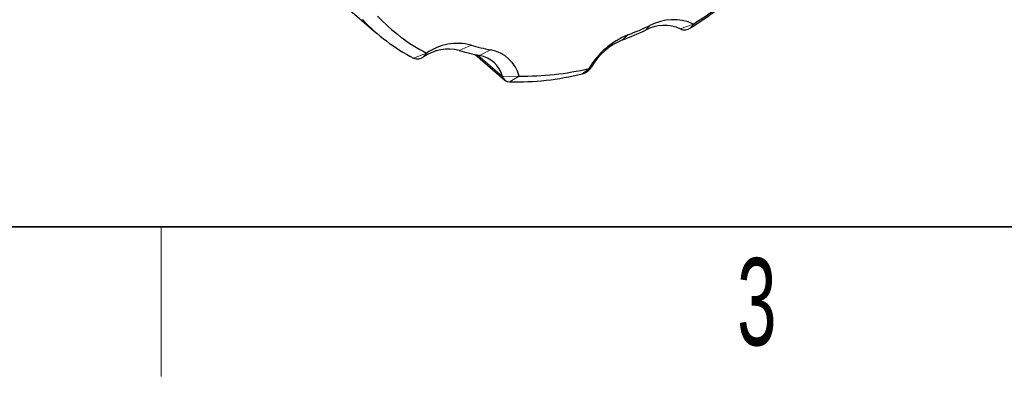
# Model space of a CAD drawing. Header units: millimetres. Extents: x 5 to 418, y 2 to 292.
# Tile 3 of 43: x 116 to 155, y 6 to 20. Entities that reach past the tile are written whole.
import ezdxf

# ---------------------------------------------------------------- set-up
doc = ezdxf.new("R2010")
doc.units = ezdxf.units.MM
doc.layers.add('SLD-0', color=7, linetype='Continuous')
doc.styles.add('SLDTEXTSTYLE0', font='TXT', dxfattribs={"width": 0.605})

msp = doc.modelspace()

# ---------------------------------------------------------------- linework, layer by layer
at = {"color": 7, "linetype": 'Continuous', "lineweight": 25}
for p, q in [((123.598, 25.416), (130.124, 19.767)), ((134.078, 18.904), (135.257, 17.884))]:
    msp.add_line(p, q, dxfattribs=at)
at = {"color": 7, "linetype": 'Continuous', "lineweight": 18}
for p, q in [((142.811, 20.13), (142.288, 19.932)), ((142.811, 20.13), (142.696, 19.977)), ((141.071, 20.071), (140.896, 19.884)), ((140.192, 19.696), (139.98, 19.494)), ((132.125, 18.963), (131.601, 18.765)), ((132.125, 18.963), (132.009, 18.809)), ((133.91, 19.288), (133.438, 19.07)), ((134.691, 19.095), (134.251, 18.868)), ((134.179, 18.883), (135.166, 18.028)), ((138.633, 18.35), (138.358, 18.129)), ((138.633, 18.35), (138.733, 18.417)), ((135.835, 18.044), (135.166, 18.028)), ((135.835, 18.044), (135.453, 17.811))]:
    msp.add_line(p, q, dxfattribs=at)
at = {"color": 7, "linetype": 'Continuous', "lineweight": 25}
for centre, radius, start, end in [((133.976, 34.225), 16.635, 302.079, 313.2489), ((133.523, 34.612), 17.273, 302.079, 313.2489), ((135.116, 25.534), 7.627, 223.2688, 242.556), ((135.51, 25.482), 7.346, 223.2688, 242.556), ((142.001, 18.328), 1.976, 65.8237, 118.0893), ((135.122, 32.167), 13.572, 290.9751, 295.1788), ((135.527, 31.864), 13.031, 290.9751, 295.1788), ((141.64, 18.49), 1.581, 65.8237, 118.0893), ((142.452, 20.317), 0.419, 246.9258, 305.6626), ((133.381, 17.132), 2.22, 76.2087, 124.4558), ((141.384, 16.738), 3.189, 111.9613, 149.6439), ((140.934, 17.128), 2.551, 111.9613, 149.6439), ((133.014, 17.345), 1.776, 76.2087, 124.4558), ((135.788, 26.817), 8.096, 253.1282, 259.061), ((136.166, 26.727), 7.774, 253.1282, 259.061), ((134.43, 17.663), 1.456, 15.1869, 79.6754), ((131.766, 19.15), 0.419, 246.7677, 305.5731), ((134.043, 17.723), 1.165, 15.1869, 79.6754), ((136.056, 28.983), 10.941, 268.8434, 283.6212), ((138.196, 18.727), 0.62, 285.1822, 330.0522), ((135.451, 18.107), 0.296, 195.5572, 270.4294), ((135.683, 29.169), 11.36, 268.8434, 283.6212)]:
    msp.add_arc(centre, radius, start, end, dxfattribs=at)
at = {"layer": 'SLD-0', "lineweight": 35}
msp.add_line((26, 12), (408, 12), dxfattribs=at)
at = {"layer": 'SLD-0', "lineweight": 18}
msp.add_line((121.5, 6), (121.5, 12), dxfattribs=at)

# ---------------------------------------------------------------- texts
at = {"layer": 'SLD-0', "insert": (145.353, 10.743), "char_height": 3.5, "attachment_point": 2, "style": 'SLDTEXTSTYLE0'}
msp.add_mtext('3', dxfattribs=at)

doc.saveas('drawing.dxf')
